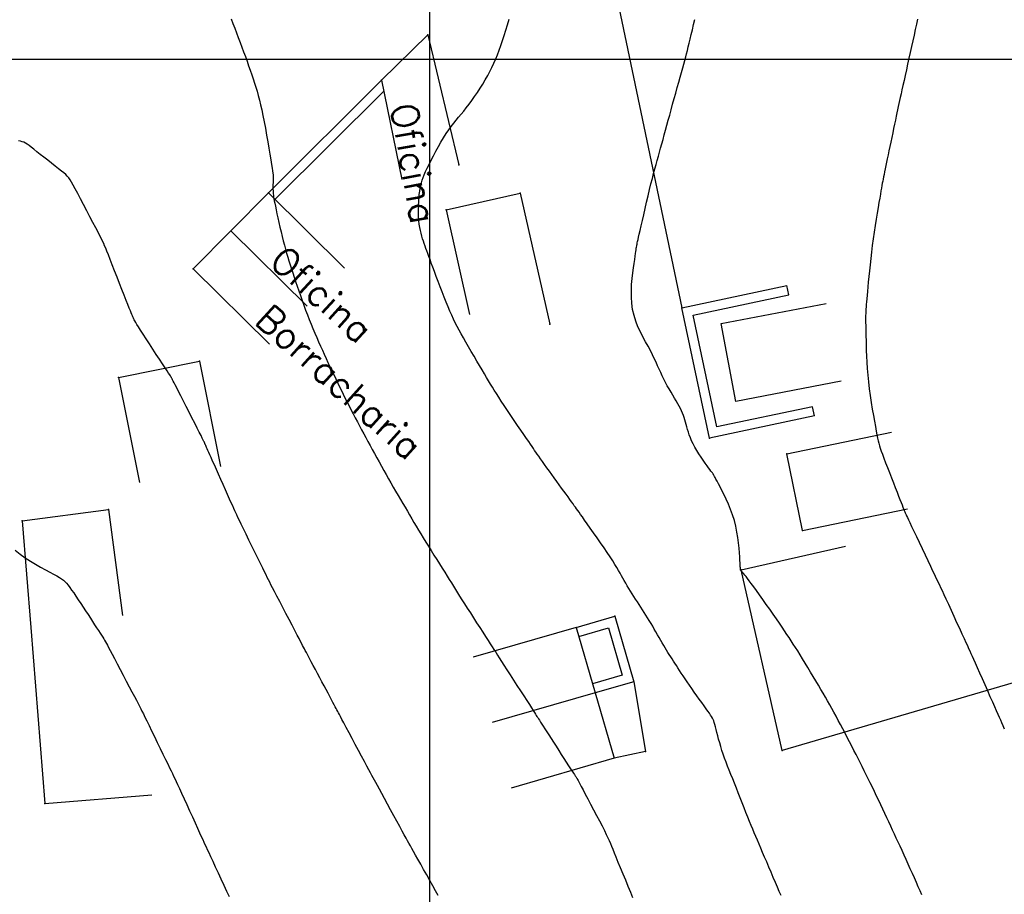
# Model space of a CAD drawing. Header units: millimetres. Extents: x 196436 to 199900, y 8705373 to 8708636.
# Tile 56 of 241: x 197869 to 197943, y 8706138 to 8706203. Entities that reach past the tile are written whole.
import ezdxf
from ezdxf.enums import TextEntityAlignment as Align

# ---------------------------------------------------------------- set-up
doc = ezdxf.new("R2010")
doc.units = ezdxf.units.MM
doc.header["$LTSCALE"] = 5
for name, color, linetype in [('$CURVAS1', 30, 'Continuous'), ('$CURVAS2', 40, 'Continuous'), ('CASA', 6, 'Continuous'), ('CERCA', 3, 'CERCA_LINE'), ('MALHA', 9, 'Continuous'), ('MURO', 9, 'Continuous'), ('TEXTO', 2, 'Continuous')]:
    doc.layers.add(name, color=color, linetype=linetype)
doc.styles.add('GEOSIS', font='ROMANS.SHX')
doc.linetypes.add('CERCA_LINE', pattern='A,0.5,-0.2,["X",Standard,S=0.1,R=0,X=-0.1,Y=-0.05],-0.25', length=0.95)

# ---------------------------------------------------------------- blocks, each defined once
blk = doc.blocks.new('A$C5AF67674')
at = {"layer": 'CASA'}
blk.add_lwpolyline([(0.454, 6.509), (8.43, 5.895), (7.976, 0), (0, 0.614)], dxfattribs=at)

msp = doc.modelspace()

# ---------------------------------------------------------------- linework, layer by layer
at = {"layer": '$CURVAS1'}
for points in [[(197936.45, 8706202.985, 715), (197936.365, 8706202.603, 715), (197936.277, 8706202.206, 715), (197936.186, 8706201.796, 715), (197936.093, 8706201.374, 715), (197935.997, 8706200.943, 715), (197935.9, 8706200.505, 715), (197935.803, 8706200.065, 715), (197935.706, 8706199.628, 715), (197935.611, 8706199.202, 715), (197935.52, 8706198.79, 715), (197935.434, 8706198.4, 715), (197935.353, 8706198.037, 715), (197935.28, 8706197.707, 715), (197935.215, 8706197.412, 715), (197935.157, 8706197.148, 715), (197935.103, 8706196.906, 715), (197935.053, 8706196.677, 715), (197935.005, 8706196.453, 715), (197934.956, 8706196.226, 715), (197934.905, 8706195.988, 715), (197934.851, 8706195.731, 715), (197934.791, 8706195.447, 715), (197934.726, 8706195.141, 715), (197934.659, 8706194.819, 715), (197934.589, 8706194.486, 715), (197934.518, 8706194.147, 715), (197934.447, 8706193.809, 715), (197934.377, 8706193.477, 715), (197934.309, 8706193.157, 715), (197934.245, 8706192.854, 715), (197934.185, 8706192.568, 715), (197934.128, 8706192.299, 715), (197934.075, 8706192.048, 715), (197934.026, 8706191.814, 715), (197933.981, 8706191.597, 715), (197933.94, 8706191.397, 715), (197933.904, 8706191.214, 715), (197933.871, 8706191.046, 715), (197933.841, 8706190.887, 715), (197933.812, 8706190.728, 715), (197933.782, 8706190.56, 715), (197933.75, 8706190.375, 715), (197933.714, 8706190.164, 715), (197933.672, 8706189.919, 715), (197933.623, 8706189.631, 715), (197933.566, 8706189.294, 715), (197933.501, 8706188.913, 715), (197933.431, 8706188.495, 715), (197933.358, 8706188.046, 715), (197933.283, 8706187.574, 715), (197933.208, 8706187.087, 715), (197933.136, 8706186.59, 715), (197933.067, 8706186.091, 715), (197933.004, 8706185.597, 715), (197932.947, 8706185.112, 715), (197932.895, 8706184.641, 715), (197932.848, 8706184.189, 715), (197932.806, 8706183.76, 715), (197932.767, 8706183.359, 715), (197932.733, 8706182.99, 715), (197932.703, 8706182.658, 715), (197932.676, 8706182.365, 715), (197932.652, 8706182.108, 715), (197932.631, 8706181.882, 715), (197932.614, 8706181.68, 715), (197932.599, 8706181.499, 715), (197932.587, 8706181.331, 715), (197932.578, 8706181.172, 715), (197932.572, 8706181.016, 715), (197932.568, 8706180.859, 715), (197932.567, 8706180.694, 715), (197932.567, 8706180.519, 715), (197932.57, 8706180.329, 715), (197932.573, 8706180.119, 715), (197932.578, 8706179.885, 715), (197932.584, 8706179.623, 715), (197932.591, 8706179.328, 715), (197932.598, 8706178.998, 715), (197932.608, 8706178.633, 715), (197932.62, 8706178.238, 715), (197932.637, 8706177.815, 715), (197932.66, 8706177.368, 715), (197932.691, 8706176.899, 715), (197932.731, 8706176.411, 715), (197932.781, 8706175.909, 715), (197932.842, 8706175.395, 715), (197932.912, 8706174.878, 715), (197932.988, 8706174.367, 715), (197933.067, 8706173.871, 715), (197933.147, 8706173.401, 715), (197933.224, 8706172.964, 715), (197933.295, 8706172.569, 715), (197933.359, 8706172.227, 715), (197933.412, 8706171.943, 715), (197933.458, 8706171.706, 715), (197933.501, 8706171.502, 715), (197933.546, 8706171.318, 715), (197933.595, 8706171.139, 715), (197933.654, 8706170.951, 715), (197933.727, 8706170.74, 715), (197933.817, 8706170.493, 715), (197933.927, 8706170.198, 715), (197934.055, 8706169.865, 715), (197934.195, 8706169.503, 715), (197934.342, 8706169.125, 715), (197934.492, 8706168.741, 715), (197934.64, 8706168.364, 715), (197934.782, 8706168.004, 715), (197934.913, 8706167.672, 715), (197935.028, 8706167.379, 715), (197935.129, 8706167.123, 715), (197935.216, 8706166.901, 715), (197935.291, 8706166.711, 715), (197935.355, 8706166.55, 715), (197935.408, 8706166.415, 715), (197935.453, 8706166.302, 715), (197935.491, 8706166.21, 715), (197935.523, 8706166.134, 715), (197935.553, 8706166.063, 715), (197935.588, 8706165.987, 715), (197935.632, 8706165.893, 715), (197935.69, 8706165.771, 715), (197935.767, 8706165.608, 715), (197935.869, 8706165.394, 715), (197936.001, 8706165.116, 715), (197936.166, 8706164.768, 715), (197936.357, 8706164.365, 715), (197936.566, 8706163.923, 715), (197936.784, 8706163.462, 715), (197937.002, 8706163.001, 715), (197937.212, 8706162.557, 715), (197937.404, 8706162.15, 715), (197937.572, 8706161.797, 715), (197937.708, 8706161.511, 715), (197937.818, 8706161.28, 715), (197937.911, 8706161.086, 715), (197937.994, 8706160.912, 715), (197938.077, 8706160.738, 715), (197938.166, 8706160.546, 715), (197938.272, 8706160.319, 715), (197938.401, 8706160.039, 715), (197938.561, 8706159.693, 715), (197938.744, 8706159.293, 715), (197938.944, 8706158.856, 715), (197939.153, 8706158.401, 715), (197939.362, 8706157.944, 715), (197939.564, 8706157.503, 715), (197939.751, 8706157.096, 715), (197939.915, 8706156.741, 715), (197940.05, 8706156.448, 715), (197940.161, 8706156.208, 715), (197940.257, 8706156.003, 715), (197940.343, 8706155.816, 715), (197940.428, 8706155.63, 715), (197940.52, 8706155.429, 715), (197940.625, 8706155.195, 715), (197940.752, 8706154.913, 715), (197940.904, 8706154.569, 715), (197941.078, 8706154.175, 715), (197941.267, 8706153.748, 715), (197941.464, 8706153.302, 715), (197941.662, 8706152.853, 715), (197941.853, 8706152.419, 715), (197942.032, 8706152.015, 715), (197942.19, 8706151.656, 715), (197942.324, 8706151.355, 715), (197942.438, 8706151.1, 715), (197942.537, 8706150.878, 715), (197942.629, 8706150.672, 715), (197942.719, 8706150.469, 715), (197942.815, 8706150.252, 715), (197942.921, 8706150.008, 715)], [(197869.085, 8706163.338, 710), (197869.447, 8706163.048, 710), (197869.828, 8706162.774, 710), (197870.217, 8706162.52, 710), (197870.605, 8706162.284, 710), (197870.982, 8706162.068, 710), (197871.337, 8706161.872, 710), (197871.662, 8706161.698, 710), (197871.947, 8706161.546, 710), (197872.184, 8706161.415, 710), (197872.38, 8706161.3, 710), (197872.542, 8706161.195, 710), (197872.68, 8706161.091, 710), (197872.802, 8706160.982, 710), (197872.916, 8706160.862, 710), (197873.031, 8706160.722, 710), (197873.155, 8706160.557, 710), (197873.295, 8706160.362, 710), (197873.45, 8706160.139, 710), (197873.616, 8706159.894, 710), (197873.791, 8706159.633, 710), (197873.972, 8706159.36, 710), (197874.155, 8706159.082, 710), (197874.338, 8706158.803, 710), (197874.518, 8706158.528, 710), (197874.691, 8706158.263, 710), (197874.856, 8706158.01, 710), (197875.012, 8706157.771, 710), (197875.158, 8706157.547, 710), (197875.293, 8706157.34, 710), (197875.414, 8706157.152, 710), (197875.522, 8706156.985, 710), (197875.614, 8706156.84, 710), (197875.691, 8706156.716, 710), (197875.758, 8706156.606, 710), (197875.821, 8706156.497, 710), (197875.888, 8706156.378, 710), (197875.963, 8706156.238, 710), (197876.055, 8706156.065, 710), (197876.169, 8706155.848, 710), (197876.312, 8706155.576, 710), (197876.488, 8706155.241, 710), (197876.691, 8706154.857, 710), (197876.912, 8706154.438, 710), (197877.142, 8706154.002, 710), (197877.372, 8706153.565, 710), (197877.595, 8706153.143, 710), (197877.8, 8706152.752, 710), (197877.981, 8706152.409, 710), (197878.13, 8706152.126, 710), (197878.252, 8706151.89, 710), (197878.358, 8706151.686, 710), (197878.453, 8706151.499, 710), (197878.547, 8706151.311, 710), (197878.649, 8706151.106, 710), (197878.765, 8706150.87, 710), (197878.904, 8706150.584, 710), (197879.072, 8706150.239, 710), (197879.264, 8706149.845, 710), (197879.471, 8706149.419, 710), (197879.687, 8706148.977, 710), (197879.902, 8706148.536, 710), (197880.108, 8706148.11, 710), (197880.299, 8706147.718, 710), (197880.466, 8706147.375, 710), (197880.604, 8706147.092, 710), (197880.718, 8706146.857, 710), (197880.816, 8706146.655, 710), (197880.905, 8706146.467, 710), (197880.994, 8706146.279, 710), (197881.091, 8706146.072, 710), (197881.203, 8706145.83, 710), (197881.338, 8706145.537, 710), (197881.501, 8706145.181, 710), (197881.687, 8706144.775, 710), (197881.889, 8706144.335, 710), (197882.098, 8706143.879, 710), (197882.306, 8706143.424, 710), (197882.505, 8706142.988, 710), (197882.688, 8706142.589, 710), (197882.846, 8706142.243, 710), (197882.975, 8706141.962, 710), (197883.08, 8706141.735, 710), (197883.168, 8706141.542, 710), (197883.25, 8706141.366, 710), (197883.332, 8706141.189, 710), (197883.423, 8706140.993, 710), (197883.532, 8706140.759, 710), (197883.666, 8706140.47, 710), (197883.832, 8706140.113, 710), (197884.022, 8706139.702, 710), (197884.23, 8706139.254, 710), (197884.445, 8706138.789, 710), (197884.66, 8706138.325, 710), (197884.866, 8706137.881, 710), (197885.054, 8706137.476, 710)]]:
    msp.add_polyline3d(points, dxfattribs=at)
at = {"layer": '$CURVAS2'}
for points in [[(197885.201, 8706203.002, 712), (197885.334, 8706202.659, 712), (197885.469, 8706202.311, 712), (197885.603, 8706201.959, 712), (197885.738, 8706201.604, 712), (197885.872, 8706201.248, 712), (197886.005, 8706200.893, 712), (197886.135, 8706200.539, 712), (197886.263, 8706200.188, 712), (197886.389, 8706199.841, 712), (197886.51, 8706199.5, 712), (197886.627, 8706199.165, 712), (197886.739, 8706198.838, 712), (197886.846, 8706198.52, 712), (197886.947, 8706198.211, 712), (197887.043, 8706197.906, 712), (197887.135, 8706197.598, 712), (197887.224, 8706197.28, 712), (197887.311, 8706196.947, 712), (197887.398, 8706196.591, 712), (197887.485, 8706196.205, 712), (197887.574, 8706195.784, 712), (197887.665, 8706195.324, 712), (197887.757, 8706194.836, 712), (197887.848, 8706194.335, 712), (197887.936, 8706193.836, 712), (197888.019, 8706193.352, 712), (197888.094, 8706192.899, 712), (197888.161, 8706192.492, 712), (197888.217, 8706192.144, 712), (197888.261, 8706191.867, 712), (197888.294, 8706191.653, 712), (197888.317, 8706191.49, 712), (197888.332, 8706191.369, 712), (197888.34, 8706191.276, 712), (197888.343, 8706191.202, 712), (197888.342, 8706191.134, 712), (197888.34, 8706191.061, 712), (197888.337, 8706190.975, 712), (197888.333, 8706190.875, 712), (197888.33, 8706190.765, 712), (197888.327, 8706190.648, 712), (197888.325, 8706190.527, 712), (197888.324, 8706190.405, 712), (197888.325, 8706190.285, 712), (197888.328, 8706190.169, 712), (197888.332, 8706190.06, 712), (197888.34, 8706189.953, 712), (197888.352, 8706189.841, 712), (197888.369, 8706189.72, 712), (197888.391, 8706189.582, 712), (197888.42, 8706189.422, 712), (197888.457, 8706189.234, 712), (197888.503, 8706189.012, 712), (197888.557, 8706188.753, 712), (197888.62, 8706188.46, 712), (197888.689, 8706188.142, 712), (197888.764, 8706187.806, 712), (197888.843, 8706187.459, 712), (197888.926, 8706187.108, 712), (197889.01, 8706186.762, 712), (197889.094, 8706186.426, 712), (197889.178, 8706186.107, 712), (197889.262, 8706185.802, 712), (197889.346, 8706185.507, 712), (197889.432, 8706185.218, 712), (197889.52, 8706184.931, 712), (197889.611, 8706184.642, 712), (197889.706, 8706184.346, 712), (197889.805, 8706184.04, 712), (197889.91, 8706183.72, 712), (197890.019, 8706183.388, 712), (197890.133, 8706183.046, 712), (197890.251, 8706182.696, 712), (197890.373, 8706182.34, 712), (197890.499, 8706181.982, 712), (197890.628, 8706181.623, 712), (197890.76, 8706181.266, 712), (197890.895, 8706180.912, 712), (197891.032, 8706180.563, 712), (197891.17, 8706180.219, 712), (197891.31, 8706179.879, 712), (197891.45, 8706179.545, 712), (197891.591, 8706179.216, 712), (197891.732, 8706178.894, 712), (197891.871, 8706178.577, 712), (197892.01, 8706178.267, 712), (197892.148, 8706177.962, 712), (197892.287, 8706177.66, 712), (197892.426, 8706177.359, 712), (197892.567, 8706177.057, 712), (197892.711, 8706176.753, 712), (197892.858, 8706176.445, 712), (197893.008, 8706176.131, 712), (197893.163, 8706175.811, 712), (197893.322, 8706175.484, 712), (197893.483, 8706175.154, 712), (197893.647, 8706174.823, 712), (197893.812, 8706174.492, 712), (197893.977, 8706174.163, 712), (197894.141, 8706173.839, 712), (197894.304, 8706173.522, 712), (197894.465, 8706173.213, 712), (197894.625, 8706172.911, 712), (197894.783, 8706172.614, 712), (197894.941, 8706172.32, 712), (197895.098, 8706172.029, 712), (197895.257, 8706171.738, 712), (197895.416, 8706171.445, 712), (197895.577, 8706171.148, 712), (197895.741, 8706170.848, 712), (197895.907, 8706170.543, 712), (197896.074, 8706170.234, 712), (197896.244, 8706169.923, 712), (197896.416, 8706169.61, 712), (197896.59, 8706169.296, 712), (197896.765, 8706168.982, 712), (197896.943, 8706168.668, 712), (197897.121, 8706168.356, 712), (197897.3, 8706168.045, 712), (197897.48, 8706167.737, 712), (197897.659, 8706167.431, 712), (197897.837, 8706167.129, 712), (197898.013, 8706166.831, 712), (197898.187, 8706166.537, 712), (197898.357, 8706166.248, 712), (197898.524, 8706165.965, 712), (197898.689, 8706165.684, 712), (197898.853, 8706165.405, 712), (197899.019, 8706165.125, 712), (197899.188, 8706164.841, 712), (197899.361, 8706164.551, 712), (197899.541, 8706164.254, 712), (197899.729, 8706163.946, 712), (197899.926, 8706163.628, 712), (197900.13, 8706163.301, 712), (197900.337, 8706162.97, 712), (197900.546, 8706162.639, 712), (197900.751, 8706162.313, 712), (197900.952, 8706161.996, 712), (197901.143, 8706161.692, 712), (197901.323, 8706161.405, 712), (197901.49, 8706161.138, 712), (197901.647, 8706160.886, 712), (197901.797, 8706160.642, 712), (197901.947, 8706160.4, 712), (197902.1, 8706160.154, 712), (197902.261, 8706159.897, 712), (197902.434, 8706159.622, 712), (197902.624, 8706159.323, 712), (197902.834, 8706158.996, 712), (197903.059, 8706158.647, 712), (197903.293, 8706158.285, 712), (197903.53, 8706157.919, 712), (197903.764, 8706157.559, 712), (197903.989, 8706157.213, 712), (197904.199, 8706156.889, 712), (197904.387, 8706156.598, 712), (197904.55, 8706156.344, 712), (197904.693, 8706156.12, 712), (197904.825, 8706155.913, 712), (197904.951, 8706155.713, 712), (197905.081, 8706155.508, 712), (197905.221, 8706155.286, 712), (197905.38, 8706155.036, 712), (197905.565, 8706154.747, 712), (197905.782, 8706154.41, 712), (197906.022, 8706154.036, 712), (197906.278, 8706153.639, 712), (197906.54, 8706153.234, 712), (197906.799, 8706152.833, 712), (197907.046, 8706152.452, 712), (197907.271, 8706152.104, 712), (197907.465, 8706151.804, 712), (197907.622, 8706151.561, 712), (197907.745, 8706151.369, 712), (197907.841, 8706151.219, 712), (197907.917, 8706151.101, 712), (197907.979, 8706151.004, 712), (197908.033, 8706150.919, 712), (197908.086, 8706150.834, 712), (197908.145, 8706150.742, 712), (197908.215, 8706150.632, 712), (197908.297, 8706150.503, 712), (197908.392, 8706150.354, 712), (197908.501, 8706150.184, 712), (197908.624, 8706149.992, 712), (197908.761, 8706149.778, 712), (197908.914, 8706149.541, 712), (197909.081, 8706149.28, 712), (197909.263, 8706148.996, 712), (197909.456, 8706148.696, 712), (197909.653, 8706148.388, 712), (197909.851, 8706148.08, 712), (197910.044, 8706147.782, 712), (197910.225, 8706147.5, 712), (197910.391, 8706147.244, 712), (197910.536, 8706147.022, 712), (197910.655, 8706146.84, 712), (197910.751, 8706146.694, 712), (197910.826, 8706146.582, 712), (197910.885, 8706146.496, 712), (197910.928, 8706146.431, 712), (197910.961, 8706146.384, 712), (197910.985, 8706146.349, 712), (197911.004, 8706146.32, 712), (197911.022, 8706146.292, 712), (197911.041, 8706146.257, 712), (197911.068, 8706146.207, 712), (197911.107, 8706146.133, 712), (197911.162, 8706146.028, 712), (197911.238, 8706145.882, 712), (197911.34, 8706145.688, 712), (197911.472, 8706145.438, 712), (197911.637, 8706145.125, 712), (197911.829, 8706144.763, 712), (197912.039, 8706144.367, 712), (197912.258, 8706143.951, 712), (197912.479, 8706143.531, 712), (197912.692, 8706143.123, 712), (197912.889, 8706142.742, 712), (197913.062, 8706142.402, 712), (197913.205, 8706142.115, 712), (197913.323, 8706141.87, 712), (197913.423, 8706141.652, 712), (197913.513, 8706141.446, 712), (197913.601, 8706141.235, 712), (197913.694, 8706141.005, 712), (197913.8, 8706140.741, 712), (197913.927, 8706140.427, 712), (197914.079, 8706140.053, 712), (197914.252, 8706139.632, 712), (197914.438, 8706139.179, 712), (197914.63, 8706138.714, 712), (197914.822, 8706138.252, 712), (197915.005, 8706137.811, 712), (197915.172, 8706137.409, 712)], [(197926.252, 8706137.548, 713), (197926.124, 8706137.846, 713), (197925.984, 8706138.175, 713), (197925.834, 8706138.53, 713), (197925.676, 8706138.903, 713), (197925.513, 8706139.286, 713), (197925.35, 8706139.673, 713), (197925.188, 8706140.054, 713), (197925.031, 8706140.422, 713), (197924.882, 8706140.77, 713), (197924.744, 8706141.092, 713), (197924.614, 8706141.392, 713), (197924.49, 8706141.676, 713), (197924.371, 8706141.951, 713), (197924.255, 8706142.223, 713), (197924.138, 8706142.499, 713), (197924.019, 8706142.785, 713), (197923.895, 8706143.088, 713), (197923.766, 8706143.412, 713), (197923.631, 8706143.754, 713), (197923.492, 8706144.11, 713), (197923.35, 8706144.474, 713), (197923.207, 8706144.843, 713), (197923.064, 8706145.212, 713), (197922.922, 8706145.575, 713), (197922.782, 8706145.929, 713), (197922.647, 8706146.269, 713), (197922.516, 8706146.597, 713), (197922.389, 8706146.913, 713), (197922.268, 8706147.22, 713), (197922.152, 8706147.52, 713), (197922.043, 8706147.812, 713), (197921.94, 8706148.1, 713), (197921.843, 8706148.385, 713), (197921.754, 8706148.668, 713), (197921.672, 8706148.946, 713), (197921.597, 8706149.215, 713), (197921.528, 8706149.472, 713), (197921.466, 8706149.714, 713), (197921.408, 8706149.937, 713), (197921.357, 8706150.137, 713), (197921.31, 8706150.312, 713), (197921.268, 8706150.458, 713), (197921.227, 8706150.583, 713), (197921.183, 8706150.694, 713), (197921.133, 8706150.799, 713), (197921.073, 8706150.906, 713), (197920.999, 8706151.022, 713), (197920.908, 8706151.155, 713), (197920.796, 8706151.313, 713), (197920.661, 8706151.502, 713), (197920.506, 8706151.717, 713), (197920.335, 8706151.954, 713), (197920.153, 8706152.206, 713), (197919.966, 8706152.468, 713), (197919.776, 8706152.734, 713), (197919.59, 8706152.997, 713), (197919.412, 8706153.253, 713), (197919.245, 8706153.497, 713), (197919.089, 8706153.728, 713), (197918.943, 8706153.947, 713), (197918.807, 8706154.155, 713), (197918.678, 8706154.353, 713), (197918.556, 8706154.542, 713), (197918.441, 8706154.722, 713), (197918.329, 8706154.895, 713), (197918.222, 8706155.061, 713), (197918.117, 8706155.222, 713), (197918.014, 8706155.382, 713), (197917.911, 8706155.541, 713), (197917.809, 8706155.702, 713), (197917.706, 8706155.867, 713), (197917.602, 8706156.038, 713), (197917.495, 8706156.217, 713), (197917.385, 8706156.406, 713), (197917.271, 8706156.604, 713), (197917.155, 8706156.809, 713), (197917.037, 8706157.019, 713), (197916.916, 8706157.232, 713), (197916.794, 8706157.446, 713), (197916.671, 8706157.66, 713), (197916.546, 8706157.871, 713), (197916.421, 8706158.079, 713), (197916.296, 8706158.283, 713), (197916.169, 8706158.484, 713), (197916.043, 8706158.684, 713), (197915.915, 8706158.882, 713), (197915.787, 8706159.08, 713), (197915.659, 8706159.278, 713), (197915.53, 8706159.477, 713), (197915.401, 8706159.678, 713), (197915.273, 8706159.88, 713), (197915.145, 8706160.082, 713), (197915.019, 8706160.283, 713), (197914.897, 8706160.482, 713), (197914.777, 8706160.679, 713), (197914.663, 8706160.872, 713), (197914.553, 8706161.061, 713), (197914.448, 8706161.245, 713), (197914.345, 8706161.429, 713), (197914.239, 8706161.619, 713), (197914.125, 8706161.819, 713), (197913.998, 8706162.035, 713), (197913.855, 8706162.272, 713), (197913.69, 8706162.536, 713), (197913.499, 8706162.831, 713), (197913.28, 8706163.162, 713), (197913.038, 8706163.518, 713), (197912.783, 8706163.889, 713), (197912.521, 8706164.265, 713), (197912.263, 8706164.633, 713), (197912.016, 8706164.984, 713), (197911.788, 8706165.305, 713), (197911.588, 8706165.586, 713), (197911.422, 8706165.819, 713), (197911.286, 8706166.01, 713), (197911.173, 8706166.169, 713), (197911.076, 8706166.303, 713), (197910.989, 8706166.424, 713), (197910.906, 8706166.539, 713), (197910.82, 8706166.658, 713), (197910.724, 8706166.79, 713), (197910.614, 8706166.944, 713), (197910.489, 8706167.117, 713), (197910.351, 8706167.309, 713), (197910.201, 8706167.517, 713), (197910.041, 8706167.739, 713), (197909.873, 8706167.974, 713), (197909.697, 8706168.218, 713), (197909.515, 8706168.47, 713), (197909.329, 8706168.728, 713), (197909.142, 8706168.987, 713), (197908.957, 8706169.244, 713), (197908.777, 8706169.495, 713), (197908.604, 8706169.735, 713), (197908.442, 8706169.96, 713), (197908.294, 8706170.167, 713), (197908.163, 8706170.351, 713), (197908.051, 8706170.511, 713), (197907.951, 8706170.653, 713), (197907.858, 8706170.787, 713), (197907.765, 8706170.924, 713), (197907.664, 8706171.072, 713), (197907.549, 8706171.242, 713), (197907.414, 8706171.442, 713), (197907.25, 8706171.683, 713), (197907.055, 8706171.971, 713), (197906.832, 8706172.298, 713), (197906.591, 8706172.653, 713), (197906.339, 8706173.025, 713), (197906.083, 8706173.403, 713), (197905.831, 8706173.777, 713), (197905.592, 8706174.134, 713), (197905.372, 8706174.464, 713), (197905.177, 8706174.76, 713), (197905.005, 8706175.027, 713), (197904.848, 8706175.273, 713), (197904.702, 8706175.507, 713), (197904.561, 8706175.737, 713), (197904.419, 8706175.973, 713), (197904.271, 8706176.222, 713), (197904.11, 8706176.494, 713), (197903.933, 8706176.794, 713), (197903.743, 8706177.118, 713), (197903.542, 8706177.46, 713), (197903.337, 8706177.812, 713), (197903.131, 8706178.167, 713), (197902.928, 8706178.519, 713), (197902.732, 8706178.86, 713), (197902.548, 8706179.184, 713), (197902.379, 8706179.486, 713), (197902.223, 8706179.772, 713), (197902.077, 8706180.046, 713), (197901.938, 8706180.317, 713), (197901.803, 8706180.591, 713), (197901.67, 8706180.875, 713), (197901.536, 8706181.177, 713), (197901.397, 8706181.501, 713), (197901.252, 8706181.854, 713), (197901.102, 8706182.229, 713), (197900.951, 8706182.617, 713), (197900.8, 8706183.011, 713), (197900.652, 8706183.401, 713), (197900.511, 8706183.78, 713), (197900.378, 8706184.139, 713), (197900.256, 8706184.469, 713), (197900.147, 8706184.764, 713), (197900.051, 8706185.028, 713), (197899.964, 8706185.264, 713), (197899.886, 8706185.479, 713), (197899.815, 8706185.678, 713), (197899.748, 8706185.865, 713), (197899.684, 8706186.045, 713), (197899.621, 8706186.225, 713), (197899.558, 8706186.407, 713), (197899.496, 8706186.595, 713), (197899.435, 8706186.791, 713), (197899.379, 8706186.995, 713), (197899.326, 8706187.209, 713), (197899.281, 8706187.436, 713), (197899.242, 8706187.676, 713), (197899.213, 8706187.932, 713), (197899.194, 8706188.203, 713), (197899.185, 8706188.486, 713), (197899.184, 8706188.776, 713), (197899.191, 8706189.068, 713), (197899.205, 8706189.356, 713), (197899.226, 8706189.635, 713), (197899.251, 8706189.899, 713), (197899.282, 8706190.145, 713), (197899.316, 8706190.368, 713), (197899.356, 8706190.574, 713), (197899.404, 8706190.771, 713), (197899.461, 8706190.964, 713), (197899.531, 8706191.162, 713), (197899.615, 8706191.372, 713), (197899.716, 8706191.601, 713), (197899.835, 8706191.856, 713), (197899.974, 8706192.143, 713), (197900.13, 8706192.455, 713), (197900.3, 8706192.785, 713), (197900.481, 8706193.125, 713), (197900.671, 8706193.469, 713), (197900.865, 8706193.807, 713), (197901.06, 8706194.132, 713), (197901.254, 8706194.437, 713), (197901.444, 8706194.716, 713), (197901.63, 8706194.972, 713), (197901.815, 8706195.212, 713), (197901.999, 8706195.442, 713), (197902.184, 8706195.667, 713), (197902.371, 8706195.893, 713), (197902.562, 8706196.127, 713), (197902.758, 8706196.374, 713), (197902.961, 8706196.638, 713), (197903.168, 8706196.918, 713), (197903.376, 8706197.212, 713), (197903.583, 8706197.515, 713), (197903.787, 8706197.826, 713), (197903.985, 8706198.14, 713), (197904.175, 8706198.456, 713), (197904.353, 8706198.77, 713), (197904.518, 8706199.08, 713), (197904.672, 8706199.388, 713), (197904.816, 8706199.697, 713), (197904.952, 8706200.012, 713), (197905.082, 8706200.334, 713), (197905.209, 8706200.668, 713), (197905.334, 8706201.016, 713), (197905.459, 8706201.382, 713), (197905.585, 8706201.768, 713), (197905.713, 8706202.167, 713), (197905.838, 8706202.572, 713), (197905.961, 8706202.977, 713)], [(197936.767, 8706137.605, 714), (197936.636, 8706137.901, 714), (197936.5, 8706138.207, 714), (197936.358, 8706138.527, 714), (197936.21, 8706138.859, 714), (197936.058, 8706139.198, 714), (197935.903, 8706139.543, 714), (197935.747, 8706139.889, 714), (197935.591, 8706140.233, 714), (197935.437, 8706140.573, 714), (197935.287, 8706140.904, 714), (197935.141, 8706141.224, 714), (197934.998, 8706141.535, 714), (197934.858, 8706141.84, 714), (197934.719, 8706142.141, 714), (197934.58, 8706142.44, 714), (197934.441, 8706142.74, 714), (197934.299, 8706143.043, 714), (197934.154, 8706143.353, 714), (197934.005, 8706143.67, 714), (197933.853, 8706143.993, 714), (197933.698, 8706144.321, 714), (197933.542, 8706144.651, 714), (197933.384, 8706144.981, 714), (197933.227, 8706145.31, 714), (197933.07, 8706145.635, 714), (197932.915, 8706145.954, 714), (197932.762, 8706146.266, 714), (197932.611, 8706146.571, 714), (197932.462, 8706146.873, 714), (197932.312, 8706147.173, 714), (197932.161, 8706147.472, 714), (197932.008, 8706147.773, 714), (197931.854, 8706148.077, 714), (197931.695, 8706148.387, 714), (197931.533, 8706148.704, 714), (197931.367, 8706149.025, 714), (197931.199, 8706149.349, 714), (197931.03, 8706149.674, 714), (197930.861, 8706149.998, 714), (197930.693, 8706150.317, 714), (197930.526, 8706150.63, 714), (197930.363, 8706150.934, 714), (197930.203, 8706151.229, 714), (197930.045, 8706151.515, 714), (197929.887, 8706151.798, 714), (197929.728, 8706152.079, 714), (197929.567, 8706152.361, 714), (197929.401, 8706152.649, 714), (197929.229, 8706152.944, 714), (197929.048, 8706153.251, 714), (197928.859, 8706153.571, 714), (197928.663, 8706153.9, 714), (197928.463, 8706154.234, 714), (197928.262, 8706154.568, 714), (197928.062, 8706154.898, 714), (197927.866, 8706155.219, 714), (197927.677, 8706155.525, 714), (197927.498, 8706155.813, 714), (197927.331, 8706156.079, 714), (197927.171, 8706156.33, 714), (197927.015, 8706156.57, 714), (197926.858, 8706156.809, 714), (197926.696, 8706157.051, 714), (197926.524, 8706157.306, 714), (197926.338, 8706157.579, 714), (197926.133, 8706157.877, 714), (197925.906, 8706158.205, 714), (197925.663, 8706158.556, 714), (197925.41, 8706158.92, 714), (197925.152, 8706159.288, 714), (197924.898, 8706159.65, 714), (197924.652, 8706159.997, 714), (197924.422, 8706160.318, 714), (197924.214, 8706160.605, 714), (197924.034, 8706160.85, 714), (197923.879, 8706161.055, 714), (197923.748, 8706161.225, 714), (197923.638, 8706161.363, 714), (197923.548, 8706161.473, 714), (197923.474, 8706161.561, 714), (197923.414, 8706161.63, 714), (197923.366, 8706161.685, 714), (197923.328, 8706161.729, 714), (197923.298, 8706161.764, 714), (197923.275, 8706161.792, 714), (197923.258, 8706161.814, 714), (197923.247, 8706161.832, 714), (197923.239, 8706161.847, 714), (197923.234, 8706161.86, 714), (197923.23, 8706161.872, 714), (197923.228, 8706161.887, 714), (197923.225, 8706161.91, 714), (197923.222, 8706161.947, 714), (197923.218, 8706162.006, 714), (197923.212, 8706162.092, 714), (197923.206, 8706162.212, 714), (197923.197, 8706162.373, 714), (197923.185, 8706162.582, 714), (197923.17, 8706162.843, 714), (197923.15, 8706163.15, 714), (197923.122, 8706163.496, 714), (197923.082, 8706163.874, 714), (197923.03, 8706164.275, 714), (197922.961, 8706164.692, 714), (197922.875, 8706165.118, 714), (197922.767, 8706165.544, 714), (197922.636, 8706165.965, 714), (197922.489, 8706166.373, 714), (197922.33, 8706166.765, 714), (197922.165, 8706167.135, 714), (197922.001, 8706167.479, 714), (197921.845, 8706167.791, 714), (197921.701, 8706168.066, 714), (197921.576, 8706168.301, 714), (197921.475, 8706168.49, 714), (197921.396, 8706168.639, 714), (197921.337, 8706168.753, 714), (197921.292, 8706168.837, 714), (197921.261, 8706168.897, 714), (197921.238, 8706168.939, 714), (197921.222, 8706168.969, 714), (197921.209, 8706168.991, 714), (197921.196, 8706169.012, 714), (197921.179, 8706169.035, 714), (197921.157, 8706169.066, 714), (197921.125, 8706169.108, 714), (197921.082, 8706169.167, 714), (197921.023, 8706169.245, 714), (197920.947, 8706169.349, 714), (197920.849, 8706169.482, 714), (197920.729, 8706169.646, 714), (197920.591, 8706169.838, 714), (197920.44, 8706170.053, 714), (197920.282, 8706170.285, 714), (197920.123, 8706170.529, 714), (197919.967, 8706170.779, 714), (197919.821, 8706171.029, 714), (197919.69, 8706171.274, 714), (197919.578, 8706171.51, 714), (197919.483, 8706171.735, 714), (197919.404, 8706171.952, 714), (197919.337, 8706172.159, 714), (197919.279, 8706172.357, 714), (197919.227, 8706172.548, 714), (197919.178, 8706172.731, 714), (197919.13, 8706172.906, 714), (197919.08, 8706173.076, 714), (197919.026, 8706173.24, 714), (197918.967, 8706173.403, 714), (197918.901, 8706173.567, 714), (197918.828, 8706173.733, 714), (197918.747, 8706173.905, 714), (197918.655, 8706174.084, 714), (197918.551, 8706174.273, 714), (197918.436, 8706174.475, 714), (197918.311, 8706174.687, 714), (197918.178, 8706174.909, 714), (197918.041, 8706175.139, 714), (197917.902, 8706175.374, 714), (197917.764, 8706175.615, 714), (197917.63, 8706175.858, 714), (197917.502, 8706176.102, 714), (197917.383, 8706176.347, 714), (197917.268, 8706176.593, 714), (197917.156, 8706176.844, 714), (197917.042, 8706177.1, 714), (197916.923, 8706177.366, 714), (197916.794, 8706177.642, 714), (197916.654, 8706177.932, 714), (197916.497, 8706178.237, 714), (197916.322, 8706178.559, 714), (197916.134, 8706178.898, 714), (197915.942, 8706179.256, 714), (197915.753, 8706179.63, 714), (197915.574, 8706180.023, 714), (197915.413, 8706180.433, 714), (197915.278, 8706180.861, 714), (197915.175, 8706181.307, 714), (197915.111, 8706181.768, 714), (197915.081, 8706182.239, 714), (197915.08, 8706182.71, 714), (197915.101, 8706183.172, 714), (197915.138, 8706183.616, 714), (197915.185, 8706184.033, 714), (197915.236, 8706184.415, 714), (197915.285, 8706184.752, 714), (197915.327, 8706185.039, 714), (197915.362, 8706185.278, 714), (197915.39, 8706185.476, 714), (197915.414, 8706185.638, 714), (197915.433, 8706185.771, 714), (197915.449, 8706185.879, 714), (197915.463, 8706185.97, 714), (197915.476, 8706186.048, 714), (197915.489, 8706186.121, 714), (197915.504, 8706186.197, 714), (197915.522, 8706186.284, 714), (197915.546, 8706186.392, 714), (197915.577, 8706186.53, 714), (197915.617, 8706186.707, 714), (197915.668, 8706186.931, 714), (197915.732, 8706187.212, 714), (197915.81, 8706187.555, 714), (197915.9, 8706187.95, 714), (197915.999, 8706188.385, 714), (197916.105, 8706188.847, 714), (197916.215, 8706189.322, 714), (197916.327, 8706189.797, 714), (197916.438, 8706190.259, 714), (197916.545, 8706190.696, 714), (197916.646, 8706191.098, 714), (197916.742, 8706191.467, 714), (197916.834, 8706191.81, 714), (197916.922, 8706192.133, 714), (197917.008, 8706192.443, 714), (197917.094, 8706192.746, 714), (197917.179, 8706193.047, 714), (197917.265, 8706193.355, 714), (197917.354, 8706193.673, 714), (197917.444, 8706194.002, 714), (197917.537, 8706194.344, 714), (197917.633, 8706194.697, 714), (197917.732, 8706195.062, 714), (197917.835, 8706195.438, 714), (197917.94, 8706195.826, 714), (197918.05, 8706196.225, 714), (197918.163, 8706196.635, 714), (197918.279, 8706197.05, 714), (197918.395, 8706197.466, 714), (197918.509, 8706197.875, 714), (197918.621, 8706198.273, 714), (197918.727, 8706198.653, 714), (197918.827, 8706199.011, 714), (197918.918, 8706199.339, 714), (197919, 8706199.635, 714), (197919.073, 8706199.906, 714), (197919.141, 8706200.16, 714), (197919.205, 8706200.406, 714), (197919.268, 8706200.653, 714), (197919.331, 8706200.911, 714), (197919.398, 8706201.187, 714), (197919.47, 8706201.491, 714), (197919.549, 8706201.83, 714), (197919.633, 8706202.195, 714), (197919.721, 8706202.579, 714), (197919.81, 8706202.971, 714)], [(197900.653, 8706137.558, 711), (197900.465, 8706137.895, 711), (197900.255, 8706138.271, 711), (197900.031, 8706138.673, 711), (197899.8, 8706139.085, 711), (197899.571, 8706139.496, 711), (197899.351, 8706139.89, 711), (197899.147, 8706140.254, 711), (197898.968, 8706140.574, 711), (197898.818, 8706140.842, 711), (197898.692, 8706141.067, 711), (197898.581, 8706141.265, 711), (197898.478, 8706141.45, 711), (197898.374, 8706141.638, 711), (197898.26, 8706141.842, 711), (197898.13, 8706142.08, 711), (197897.974, 8706142.364, 711), (197897.787, 8706142.706, 711), (197897.575, 8706143.094, 711), (197897.347, 8706143.512, 711), (197897.111, 8706143.945, 711), (197896.876, 8706144.375, 711), (197896.651, 8706144.787, 711), (197896.445, 8706145.166, 711), (197896.266, 8706145.494, 711), (197896.12, 8706145.762, 711), (197896, 8706145.98, 711), (197895.899, 8706146.167, 711), (197895.806, 8706146.338, 711), (197895.712, 8706146.512, 711), (197895.609, 8706146.704, 711), (197895.486, 8706146.932, 711), (197895.336, 8706147.213, 711), (197895.152, 8706147.558, 711), (197894.94, 8706147.956, 711), (197894.71, 8706148.387, 711), (197894.471, 8706148.835, 711), (197894.233, 8706149.282, 711), (197894.005, 8706149.709, 711), (197893.798, 8706150.099, 711), (197893.619, 8706150.434, 711), (197893.476, 8706150.701, 711), (197893.366, 8706150.909, 711), (197893.28, 8706151.07, 711), (197893.212, 8706151.197, 711), (197893.155, 8706151.303, 711), (197893.102, 8706151.403, 711), (197893.046, 8706151.507, 711), (197892.98, 8706151.631, 711), (197892.898, 8706151.784, 711), (197892.802, 8706151.965, 711), (197892.691, 8706152.173, 711), (197892.568, 8706152.405, 711), (197892.434, 8706152.657, 711), (197892.29, 8706152.926, 711), (197892.139, 8706153.211, 711), (197891.981, 8706153.507, 711), (197891.818, 8706153.812, 711), (197891.654, 8706154.121, 711), (197891.491, 8706154.426, 711), (197891.334, 8706154.721, 711), (197891.184, 8706155.001, 711), (197891.047, 8706155.259, 711), (197890.925, 8706155.489, 711), (197890.821, 8706155.684, 711), (197890.737, 8706155.842, 711), (197890.667, 8706155.973, 711), (197890.604, 8706156.093, 711), (197890.54, 8706156.214, 711), (197890.469, 8706156.351, 711), (197890.381, 8706156.519, 711), (197890.271, 8706156.731, 711), (197890.129, 8706157.002, 711), (197889.953, 8706157.34, 711), (197889.748, 8706157.734, 711), (197889.523, 8706158.164, 711), (197889.289, 8706158.614, 711), (197889.054, 8706159.064, 711), (197888.828, 8706159.498, 711), (197888.621, 8706159.897, 711), (197888.441, 8706160.242, 711), (197888.295, 8706160.523, 711), (197888.177, 8706160.751, 711), (197888.079, 8706160.943, 711), (197887.99, 8706161.117, 711), (197887.903, 8706161.292, 711), (197887.808, 8706161.485, 711), (197887.696, 8706161.714, 711), (197887.558, 8706161.996, 711), (197887.388, 8706162.344, 711), (197887.192, 8706162.746, 711), (197886.979, 8706163.183, 711), (197886.757, 8706163.637, 711), (197886.535, 8706164.092, 711), (197886.322, 8706164.528, 711), (197886.127, 8706164.928, 711), (197885.958, 8706165.274, 711), (197885.822, 8706165.554, 711), (197885.714, 8706165.778, 711), (197885.625, 8706165.963, 711), (197885.549, 8706166.125, 711), (197885.477, 8706166.28, 711), (197885.403, 8706166.444, 711), (197885.317, 8706166.635, 711), (197885.214, 8706166.867, 711), (197885.087, 8706167.152, 711), (197884.939, 8706167.483, 711), (197884.778, 8706167.847, 711), (197884.607, 8706168.23, 711), (197884.434, 8706168.62, 711), (197884.263, 8706169.004, 711), (197884.1, 8706169.369, 711), (197883.952, 8706169.702, 711), (197883.822, 8706169.993, 711), (197883.71, 8706170.244, 711), (197883.615, 8706170.457, 711), (197883.535, 8706170.636, 711), (197883.469, 8706170.785, 711), (197883.414, 8706170.907, 711), (197883.37, 8706171.005, 711), (197883.335, 8706171.085, 711), (197883.306, 8706171.148, 711), (197883.285, 8706171.197, 711), (197883.268, 8706171.234, 711), (197883.256, 8706171.262, 711), (197883.247, 8706171.282, 711), (197883.241, 8706171.297, 711), (197883.236, 8706171.308, 711), (197883.233, 8706171.318, 711), (197883.228, 8706171.33, 711), (197883.219, 8706171.352, 711), (197883.201, 8706171.39, 711), (197883.17, 8706171.455, 711), (197883.121, 8706171.554, 711), (197883.05, 8706171.695, 711), (197882.954, 8706171.888, 711), (197882.827, 8706172.139, 711), (197882.667, 8706172.454, 711), (197882.481, 8706172.821, 711), (197882.276, 8706173.222, 711), (197882.062, 8706173.642, 711), (197881.847, 8706174.064, 711), (197881.639, 8706174.473, 711), (197881.446, 8706174.851, 711), (197881.277, 8706175.182, 711), (197881.138, 8706175.455, 711), (197881.027, 8706175.671, 711), (197880.942, 8706175.839, 711), (197880.877, 8706175.965, 711), (197880.831, 8706176.057, 711), (197880.798, 8706176.121, 711), (197880.776, 8706176.164, 711), (197880.761, 8706176.194, 711), (197880.748, 8706176.218, 711), (197880.733, 8706176.245, 711), (197880.709, 8706176.283, 711), (197880.672, 8706176.342, 711), (197880.615, 8706176.43, 711), (197880.533, 8706176.556, 711), (197880.419, 8706176.729, 711), (197880.269, 8706176.958, 711), (197880.08, 8706177.247, 711), (197879.858, 8706177.586, 711), (197879.615, 8706177.958, 711), (197879.361, 8706178.347, 711), (197879.107, 8706178.738, 711), (197878.862, 8706179.114, 711), (197878.638, 8706179.461, 711), (197878.444, 8706179.762, 711), (197878.289, 8706180.005, 711), (197878.169, 8706180.195, 711), (197878.08, 8706180.341, 711), (197878.015, 8706180.451, 711), (197877.969, 8706180.533, 711), (197877.937, 8706180.597, 711), (197877.913, 8706180.65, 711), (197877.891, 8706180.702, 711), (197877.866, 8706180.761, 711), (197877.836, 8706180.834, 711), (197877.797, 8706180.928, 711), (197877.746, 8706181.052, 711), (197877.681, 8706181.213, 711), (197877.599, 8706181.418, 711), (197877.497, 8706181.674, 711), (197877.372, 8706181.989, 711), (197877.222, 8706182.367, 711), (197877.054, 8706182.794, 711), (197876.874, 8706183.251, 711), (197876.689, 8706183.722, 711), (197876.506, 8706184.189, 711), (197876.331, 8706184.633, 711), (197876.172, 8706185.039, 711), (197876.035, 8706185.386, 711), (197875.925, 8706185.665, 711), (197875.837, 8706185.887, 711), (197875.76, 8706186.071, 711), (197875.688, 8706186.235, 711), (197875.611, 8706186.399, 711), (197875.521, 8706186.58, 711), (197875.41, 8706186.798, 711), (197875.269, 8706187.07, 711), (197875.093, 8706187.409, 711), (197874.887, 8706187.804, 711), (197874.662, 8706188.235, 711), (197874.427, 8706188.686, 711), (197874.19, 8706189.137, 711), (197873.962, 8706189.572, 711), (197873.751, 8706189.971, 711), (197873.567, 8706190.317, 711), (197873.415, 8706190.596, 711), (197873.29, 8706190.818, 711), (197873.18, 8706190.994, 711), (197873.077, 8706191.137, 711), (197872.971, 8706191.261, 711), (197872.851, 8706191.378, 711), (197872.708, 8706191.501, 711), (197872.532, 8706191.644, 711), (197872.316, 8706191.816, 711), (197872.068, 8706192.012, 711), (197871.797, 8706192.225, 711), (197871.515, 8706192.446, 711), (197871.23, 8706192.669, 711), (197870.954, 8706192.886, 711), (197870.697, 8706193.088, 711), (197870.469, 8706193.268, 711), (197870.278, 8706193.42, 711), (197870.117, 8706193.545, 711), (197869.979, 8706193.646, 711), (197869.854, 8706193.727, 711), (197869.735, 8706193.789, 711), (197869.612, 8706193.837, 711), (197869.478, 8706193.873, 711), (197869.323, 8706193.9, 711)]]:
    msp.add_polyline3d(points, dxfattribs=at)
at = {"layer": 'CASA'}
for points in [[(197896.432, 8706198.421), (197899.898, 8706201.816)], [(197899.898, 8706201.816), (197902.2, 8706192.104)], [(197896.432, 8706198.421), (197897.953, 8706191.025)], [(197882.379, 8706184.339), (197887.98, 8706190.012)], [(197887.98, 8706190.012), (197893.673, 8706184.392)], [(197901.246, 8706188.748), (197906.778, 8706189.984)], [(197906.778, 8706189.984), (197909.004, 8706180.206)], [(197901.246, 8706188.748), (197902.99, 8706180.941)], [(197885.18, 8706187.176), (197890.873, 8706181.555)], [(197882.379, 8706184.339), (197888.072, 8706178.719)], [(197876.802, 8706176.236), (197882.833, 8706177.438)], [(197882.833, 8706177.438), (197884.397, 8706169.592)], [(197876.802, 8706176.236), (197878.366, 8706168.391)], [(197926.674, 8706170.525), (197934.509, 8706172.143)], [(197927.856, 8706164.803), (197926.674, 8706170.525)], [(197869.594, 8706165.53), (197876.048, 8706166.382)], [(197876.048, 8706166.382), (197877.095, 8706158.451)], [(197927.856, 8706164.803), (197935.691, 8706166.42)], [(197869.594, 8706165.53), (197870.238, 8706157.556)], [(197910.967, 8706157.568), (197903.282, 8706155.346), (197903.282, 8706155.346)], [(197910.967, 8706157.568), (197912.38, 8706152.683)], [(197912.38, 8706152.683), (197904.695, 8706150.46)], [(197912.38, 8706152.683), (197913.793, 8706147.797)], [(197913.793, 8706147.797), (197906.108, 8706145.574)]]:
    msp.add_lwpolyline(points, dxfattribs=at)
for p in [(197899.898, 8706201.816, 712.467), (197896.432, 8706198.421, 712.472), (197902.199, 8706192.104, 713.222), (197887.98, 8706190.012, 711.973), (197906.778, 8706189.984, 713.488), (197901.246, 8706188.749, 713.24), (197882.379, 8706184.339, 711.371), (197909.003, 8706180.206, 713.708), (197882.833, 8706177.438, 711.151), (197876.802, 8706176.236, 710.829), (197926.674, 8706170.525, 714.576), (197876.048, 8706166.383, 710.297), (197869.593, 8706165.53, 710.212), (197927.855, 8706164.802, 714.555)]:
    msp.add_point(p, dxfattribs=at)
at = {"layer": 'CERCA'}
for p, q in [((197972.79, 8706161.962), (197926.327, 8706148.388)), ((197926.327, 8706148.388), (197923.275, 8706161.867))]:
    msp.add_line(p, q, dxfattribs=at)
for points in [[(197948.077, 8706249.408), (197912.089, 8706213.752), (197918.855, 8706181.432)], [(197923.275, 8706161.867), (197931.078, 8706163.633)], [(197870.238, 8706157.556), (197871.3, 8706144.424)], [(197915.262, 8706153.516), (197916.147, 8706148.304)], [(197916.147, 8706148.304), (197913.793, 8706147.797)], [(197871.3, 8706144.424), (197879.274, 8706145.069)]]:
    msp.add_lwpolyline(points, dxfattribs=at)
for p in [(197923.275, 8706161.867, 714.006), (197916.147, 8706148.304, 712.387), (197926.327, 8706148.388, 713.491), (197871.3, 8706144.424, 709.281)]:
    msp.add_point(p, dxfattribs=at)
at = {"layer": 'MALHA'}
for p, q in [((197900, 8708635.599), (197900, 8705384.785)), ((197900, 8708635.599), (197900, 8705384.785)), ((196441.61, 8706200), (199000, 8706200)), ((196441.61, 8706200), (199000, 8706200))]:
    msp.add_line(p, q, dxfattribs=at)
at = {"layer": 'MURO'}
for p, q in [((197887.98, 8706190.012), (197896.432, 8706198.421)), ((197888.474, 8706189.516), (197896.6, 8706197.602)), ((197918.855, 8706181.432), (197926.682, 8706183.088)), ((197919.685, 8706180.892), (197926.827, 8706182.403)), ((197920.913, 8706171.708), (197918.855, 8706181.432)), ((197921.453, 8706172.538), (197919.685, 8706180.892)), ((197928.595, 8706174.05), (197921.453, 8706172.538)), ((197928.74, 8706173.365), (197920.913, 8706171.708)), ((197910.967, 8706157.568), (197913.849, 8706158.402)), ((197913.849, 8706158.402), (197915.262, 8706153.516)), ((197911.162, 8706156.896), (197913.371, 8706157.535)), ((197913.371, 8706157.535), (197914.395, 8706153.994)), ((197914.395, 8706153.994), (197912.186, 8706153.355)), ((197915.262, 8706153.516), (197912.38, 8706152.683))]:
    msp.add_line(p, q, dxfattribs=at)
for points in [[(197926.827, 8706182.403), (197926.682, 8706183.088)], [(197928.74, 8706173.365), (197928.595, 8706174.05)]]:
    msp.add_lwpolyline(points, dxfattribs=at)
for p in [(197918.855, 8706181.432, 714.248), (197920.913, 8706171.708, 714.176), (197913.849, 8706158.402, 712.776), (197915.262, 8706153.516, 712.58)]:
    msp.add_point(p, dxfattribs=at)

# ---------------------------------------------------------------- block references
at = {"layer": 'CASA', "rotation": 195.1998470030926}
msp.add_blockref('A$C5AF67674', (197929.473, 8706182.345), dxfattribs=at)

# ---------------------------------------------------------------- texts
at = {"layer": 'TEXTO', "style": 'GEOSIS'}
for s, rotation, p in [('Oficina', 279.86321, (197897.265, 8706191.926)), ('Oficina', 317.75846, (197890.904, 8706181.236)), ('Borracharia', 317.75846, (197892.202, 8706174.705))]:
    msp.add_text(s, height=2, rotation=rotation, dxfattribs=at).set_placement(p, align=Align.BOTTOM_CENTER)

doc.saveas('drawing.dxf')
